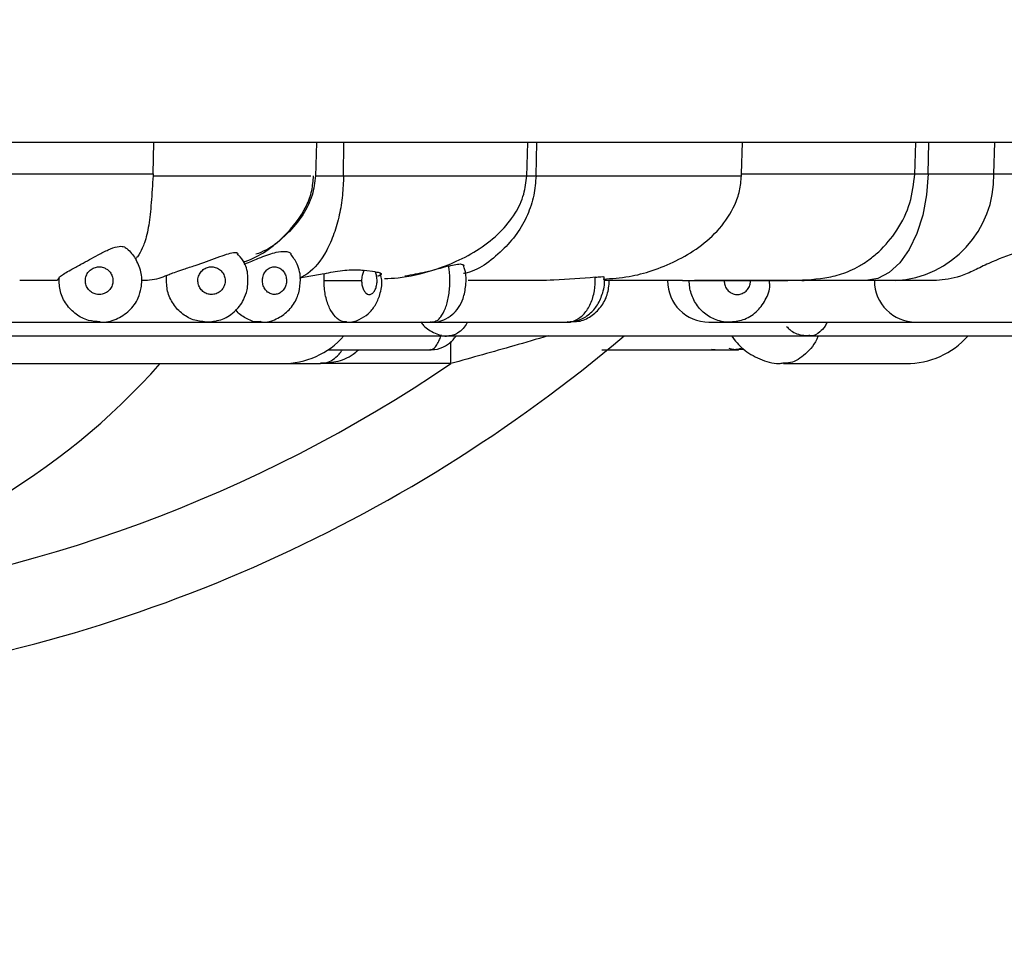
# Model space of a CAD drawing. Header units: millimetres. Extents: x 112 to 251, y 122 to 268.
# Tile 58 of 60: x 133.4 to 140.52, y 250.53 to 257.19. Entities that reach past the tile are written whole.
import ezdxf

# ---------------------------------------------------------------- set-up
doc = ezdxf.new("R2010")
doc.units = ezdxf.units.MM
doc.styles.add('SLDTEXTSTYLE0', font='TXT', dxfattribs={"width": 0.75})
doc.dimstyles.new('SLDDIMSTYLE1', dxfattribs={"dimtxt": 3.5, "dimasz": 3.302, "dimexe": 0, "dimexo": 0.0625, "dimgap": 0.875, "dimtad": 1, "dimdec": 0, "dimlfac": 5, "dimrnd": 1e-09, "dimzin": 12, "dimdsep": 46, "dimtxsty": 'SLDTEXTSTYLE0', "dimsah": 1, "dimcen": 0.09, "dimadec": 0, "dimazin": 3, "dimtfac": 1, "dimtdec": 0, "dimtofl": 0, "dimtmove": 0, "dimatfit": 3, "dimfxl": 1, "dimfrac": 2, "dimtolj": 1, "dimtzin": 12, "dimarcsym": 0})

# ---------------------------------------------------------------- blocks, each defined once
blk = doc.blocks.new('_D_1')
at = {"color": 7, "linetype": 'Continuous', "lineweight": 18, "transparency": 16777216}
for p, q in [((111.986, 223.5572), (111.986, 264.4034)), ((148.8959, 223.0149), (148.8959, 264.4034)), ((111.986, 263.4034), (148.8959, 263.4034))]:
    blk.add_line(p, q, dxfattribs=at)
for points in [[(111.986, 263.4034), (115.288, 262.8954), (115.288, 263.9114)], [(148.8959, 263.4034), (145.5939, 263.9114), (145.5939, 262.8954)]]:
    blk.add_solid(points, dxfattribs=at)
at = {"color": 7, "linetype": 'Continuous', "lineweight": 18, "transparency": 16777216, "insert": (126.6111, 267.9151), "char_height": 3.5, "attachment_point": 1, "style": 'SLDTEXTSTYLE0'}
blk.add_mtext('185', dxfattribs=at)

msp = doc.modelspace()

# ---------------------------------------------------------------- linework, layer by layer
at = {"color": 7, "linetype": 'Continuous', "lineweight": 25}
for p, q in [((134.3675, 256.3064), (132.0675, 256.3064)), ((134.3615, 256.0785), (134.3675, 256.3064)), ((135.5463, 256.3064), (134.3675, 256.3064)), ((135.5377, 256.0593), (135.5463, 256.3064)), ((135.7424, 256.3064), (135.5463, 256.3064)), ((135.7395, 256.0645), (135.7424, 256.3064)), ((137.0737, 256.3064), (135.7424, 256.3064)), ((137.0651, 256.0605), (137.0737, 256.3064)), ((137.1378, 256.3064), (137.0737, 256.3064)), ((137.132, 256.0645), (137.1378, 256.3064)), ((138.6266, 256.3064), (137.1378, 256.3064)), ((138.6195, 256.0785), (138.6266, 256.3064)), ((139.8811, 256.3064), (138.6266, 256.3064)), ((139.873, 256.0745), (139.8811, 256.3064)), ((139.9747, 256.3064), (139.8811, 256.3064)), ((139.9702, 256.0785), (139.9747, 256.3064)), ((140.4525, 256.3064), (139.9747, 256.3064)), ((140.4454, 256.0785), (140.4525, 256.3064)), ((140.8748, 256.3064), (140.4525, 256.3064)), ((134.3613, 256.0785), (134.3607, 256.0645)), ((138.6191, 256.0645), (138.6195, 256.0785)), ((139.9702, 256.0785), (140.4454, 256.0785)), ((140.4454, 256.0785), (140.8789, 256.0785)), ((135.9688, 255.3704), (135.8886, 255.3806)), ((133.681, 255.327), (133.6656, 255.3064)), ((135.6003, 255.3569), (135.4209, 255.3249)), ((135.598, 255.3064), (135.6003, 255.3569)), ((135.598, 255.3064), (135.8702, 255.3064)), ((139.5188, 255.3064), (139.0525, 255.3064)), ((139.7331, 255.3064), (139.5188, 255.3064)), ((140.0299, 255.3064), (139.7331, 255.3064)), ((133.0958, 255.0064), (133.9805, 255.0064)), ((133.9805, 255.0064), (134.7505, 255.0064)), ((134.7505, 255.0064), (135.1402, 255.0064)), ((135.1404, 255.01), (135.1162, 255.0081)), ((135.1402, 255.0064), (135.7604, 255.0064)), ((135.7604, 255.0064), (136.3797, 255.0064)), ((136.3797, 255.0064), (137.3565, 255.0064)), ((137.3565, 255.0064), (137.3828, 255.0064)), ((138.3836, 255.0064), (138.53, 255.0064)), ((138.53, 255.0064), (139.8807, 255.0064)), ((139.8807, 255.0064), (140.689, 255.0064)), ((132.1235, 254.9064), (136.5003, 254.9064)), ((136.5003, 254.9064), (139.1124, 254.9064)), ((139.1124, 254.9064), (140.7386, 254.9064)), ((135.627, 254.8064), (136.3661, 254.8064)), ((137.6757, 254.8065), (137.7057, 254.8065)), ((138.556, 254.8066), (138.6334, 254.8112)), ((131.7524, 254.7064), (135.2953, 254.7064)), ((135.2953, 254.7064), (135.5726, 254.7064)), ((138.9223, 254.7064), (139.8109, 254.7064))]:
    msp.add_line(p, q, dxfattribs=at)
at = {"color": 1, "linetype": 'Continuous', "lineweight": 25}
for p, q in [((139.8732, 256.0785), (139.9702, 256.0785)), ((136.5156, 254.7064), (136.5156, 254.8674)), ((136.5156, 254.7064), (135.5726, 254.7064))]:
    msp.add_line(p, q, dxfattribs=at)
at = {"color": 7, "linetype": 'Continuous', "lineweight": 25, "flags": 128}
msp.add_lwpolyline([(139.9702, 256.0785), (139.9589, 255.9264), (139.9315, 255.781), (139.8888, 255.6475), (139.8326, 255.5309), (139.7648, 255.4354), (139.688, 255.3646), (139.605, 255.3211), (139.5188, 255.3064)], dxfattribs=at)
at = {"color": 7, "linetype": 'Continuous', "lineweight": 25}
for centre, radius, start, end in [((139.689, 256.0617), 0.7566, 273.3439, 1.26761), ((138.3836, 255.3064), 0.3, 180, 270), ((139.8807, 255.3064), 0.3, 180, 270), ((130.6675, 263.3064), 11, 277.19031, 310.21417), ((135.2953, 255.3064), 0.6, 270, 318.18969), ((139.8109, 255.3064), 0.6, 270, 318.18969), ((130.6675, 258.02), 5, 281.46655, 318.49263)]:
    msp.add_arc(centre, radius, start, end, dxfattribs=at)
at = {"color": 1, "linetype": 'Continuous', "lineweight": 25}
msp.add_arc((130.6675, 263.3064), 10.4, 276.22918, 304.21605, dxfattribs=at)
at = {"color": 7, "linetype": 'Continuous', "lineweight": 25}
for points in [[(132.0662, 256.0785), (132.2823, 256.0785), (132.7143, 256.0785), (133.3762, 256.0785), (133.9677, 256.0785), (134.2302, 256.0785), (134.3615, 256.0785)], [(135.536, 256.0645), (135.5378, 256.0645), (135.5415, 256.0645), (135.585, 256.0645), (135.6511, 256.0645), (135.71, 256.0645), (135.7395, 256.0645)], [(137.132, 256.0645), (137.3204, 256.0645), (137.6971, 256.0645), (138.1283, 256.0645), (138.4564, 256.0645), (138.5648, 256.0645), (138.6191, 256.0645)]]:
    msp.add_open_spline(points, degree=3, dxfattribs=at)
for points, knots in [([(138.1932, 255.3064), (138.2029, 255.3064), (138.3549, 255.3064), (138.6331, 255.3063), (138.9639, 255.3073), (139.1746, 255.3146), (139.3383, 255.3496), (139.4481, 255.3956), (139.5419, 255.456), (139.6394, 255.5357), (139.7536, 255.6714), (139.849, 255.8671), (139.8651, 256.008), (139.8732, 256.0785)], [0, 0, 0, 0, 0.011351, 0.177777, 0.35466, 0.523967, 0.601813, 0.675195, 0.711572, 0.748965, 0.828717, 0.914378, 1, 1, 1, 1]), ([(134.3607, 256.0645), (134.3587, 256.0319), (134.3545, 255.9649), (134.3459, 255.8386), (134.3321, 255.7023), (134.308, 255.6027), (134.2791, 255.5307), (134.258, 255.4914), (134.2386, 255.4681), (134.234, 255.4624)], [0, 0, 0, 0, 0.115764, 0.2383565, 0.4762817, 0.7137859, 0.7959184, 0.9507166, 1, 1, 1, 1]), ([(135.015, 255.4426), (135.0189, 255.4437), (135.1312, 255.4772), (135.301, 255.6049), (135.4554, 255.7946), (135.5127, 255.954), (135.5197, 256.029), (135.5231, 256.0645)], [0, 0, 0, 0, 0.014512, 0.420851, 0.744408, 0.878979, 1, 1, 1, 1]), ([(135.536, 256.0645), (135.5304, 256.0173), (135.5186, 255.9178), (135.4463, 255.7731), (135.3304, 255.6402), (135.2148, 255.5385), (135.1289, 255.5061), (135.1045, 255.4969)], [0, 0, 0, 0, 0.189183, 0.39857, 0.633773, 0.896053, 1, 1, 1, 1]), ([(135.7395, 256.0645), (135.7376, 256.0173), (135.7336, 255.9177), (135.7089, 255.7737), (135.67, 255.6377), (135.5965, 255.4738), (135.5095, 255.3704), (135.4409, 255.3352), (135.4209, 255.3249)], [0, 0, 0, 0, 0.110265, 0.232306, 0.369393, 0.522263, 0.860898, 1, 1, 1, 1]), ([(136.0354, 255.321), (136.0674, 255.3225), (136.1748, 255.3275), (136.3583, 255.3687), (136.5605, 255.4442), (136.7247, 255.533), (136.8718, 255.6489), (136.9812, 255.7834), (137.0493, 255.9244), (137.0601, 256.0199), (137.0652, 256.0645)], [0, 0, 0, 0, 0.088439, 0.296089, 0.417597, 0.549092, 0.680713, 0.802239, 0.90761, 1, 1, 1, 1]), ([(137.6186, 255.318), (137.6798, 255.3218), (137.8394, 255.3316), (138.0903, 255.4137), (138.313, 255.5433), (138.4648, 255.6766), (138.562, 255.8223), (138.6094, 255.9562), (138.6158, 256.0283), (138.619, 256.0645)], [0, 0, 0, 0, 0.171052, 0.446288, 0.583692, 0.7225, 0.858994, 0.92912, 1, 1, 1, 1]), ([(133.681, 255.327), (133.6834, 255.3309), (133.6882, 255.3387), (133.7198, 255.3588), (133.7699, 255.3876), (133.8538, 255.4324), (133.9475, 255.4853), (134.0381, 255.5323), (134.1022, 255.5545), (134.1422, 255.5565), (134.1555, 255.5492), (134.16, 255.5467)], [0, 0, 0, 0, 0.088921, 0.177825, 0.267682, 0.392706, 0.592815, 0.714419, 0.83686, 0.944201, 1, 1, 1, 1]), ([(134.16, 255.5467), (134.1673, 255.541), (134.1989, 255.5162), (134.2213, 255.4825), (134.2386, 255.4565)], [0, 0, 0, 0, 0.230372, 1, 1, 1, 1]), ([(134.4593, 255.3437), (134.4666, 255.3471), (134.4811, 255.354), (134.5262, 255.37), (134.5886, 255.3913), (134.6929, 255.4259), (134.8008, 255.4654), (134.8943, 255.4988), (134.9451, 255.5116), (134.9722, 255.5114), (134.9738, 255.5036), (134.9744, 255.5003)], [0, 0, 0, 0, 0.086493, 0.172937, 0.26094, 0.379444, 0.611526, 0.719494, 0.82811, 0.927541, 1, 1, 1, 1]), ([(135.0418, 255.2402), (135.0458, 255.2743), (135.0541, 255.346), (135.0259, 255.442), (134.9844, 255.4867), (134.9686, 255.5037)], [0, 0, 0, 0, 0.360829, 0.757477, 1, 1, 1, 1]), ([(135.0203, 255.4262), (135.0309, 255.4304), (135.0721, 255.4468), (135.1538, 255.4803), (135.2451, 255.5136), (135.3175, 255.5216), (135.355, 255.5119), (135.359, 255.4996), (135.3594, 255.4985)], [0, 0, 0, 0, 0.07272, 0.281592, 0.569819, 0.77387, 0.979063, 1, 1, 1, 1]), ([(140.6164, 255.5128), (140.5456, 255.4869), (140.436, 255.447), (140.3026, 255.3795), (140.173, 255.3232), (140.0862, 255.313), (140.0299, 255.3064)], [0, 0, 0, 0, 0.318463, 0.492224, 0.670937, 1, 1, 1, 1]), ([(134.2758, 255.2544), (134.2789, 255.2895), (134.2851, 255.3603), (134.2542, 255.4243), (134.2386, 255.4565)], [0, 0, 0, 0, 0.495915, 1, 1, 1, 1]), ([(135.4151, 255.219), (135.421, 255.2502), (135.4342, 255.3194), (135.4143, 255.4208), (135.3746, 255.4746), (135.3578, 255.4974)], [0, 0, 0, 0, 0.32165, 0.712654, 1, 1, 1, 1]), ([(134.0308, 255.3865), (134.0239, 255.3909), (134.0075, 255.4014), (133.9769, 255.408), (133.9429, 255.4044), (133.912, 255.3896), (133.8877, 255.3654), (133.8747, 255.3383), (133.8696, 255.3092), (133.8726, 255.2794), (133.887, 255.2484), (133.9109, 255.224), (133.9416, 255.2088), (133.9755, 255.2046), (134.009, 255.2119), (134.0382, 255.2298), (134.0598, 255.2565), (134.0713, 255.2887), (134.0715, 255.3229), (134.0603, 255.3552), (134.0444, 255.3757), (134.0332, 255.3846), (134.0308, 255.3865)], [0, 0, 0, 0, 0.0390578, 0.0927838, 0.1465696, 0.2003707, 0.2541336, 0.30782, 0.3413712, 0.394939, 0.4485057, 0.5021052, 0.5557836, 0.6095403, 0.6633399, 0.7171295, 0.7708625, 0.8245181, 0.8781083, 0.9316718, 0.9852577, 1, 1, 1, 1]), ([(134.6861, 255.3188), (134.6861, 255.3186), (134.6847, 255.3073), (134.6859, 255.2843), (134.6986, 255.2527), (134.7209, 255.2271), (134.7503, 255.2104), (134.7836, 255.2045), (134.817, 255.2101), (134.8467, 255.2265), (134.8693, 255.2521), (134.8822, 255.2837), (134.8841, 255.3178), (134.8748, 255.3507), (134.8552, 255.3785), (134.8277, 255.3983), (134.7952, 255.4077), (134.7614, 255.4057), (134.7302, 255.3924), (134.7052, 255.3695), (134.6907, 255.3433), (134.6874, 255.3255), (134.6861, 255.3188)], [0, 0, 0, 0, 0.000929, 0.054479, 0.108028, 0.161609, 0.215281, 0.269047, 0.322873, 0.376696, 0.430458, 0.484131, 0.537722, 0.591273, 0.644843, 0.69848, 0.752208, 0.806013, 0.859845, 0.913642, 0.967353, 1, 1, 1, 1]), ([(135.1549, 255.3297), (135.1547, 255.3291), (135.1524, 255.3176), (135.1514, 255.2941), (135.1599, 255.2614), (135.1773, 255.2337), (135.2017, 255.2142), (135.2304, 255.205), (135.2602, 255.2073), (135.2876, 255.2207), (135.3096, 255.2439), (135.3236, 255.2741), (135.3282, 255.3079), (135.3228, 255.3415), (135.308, 255.3712), (135.2855, 255.3935), (135.2578, 255.4061), (135.228, 255.4074), (135.1995, 255.3974), (135.1756, 255.377), (135.1609, 255.3527), (135.1565, 255.3358), (135.1549, 255.3297)], [0, 0, 0, 0, 0.0030755, 0.0566017, 0.1101274, 0.1636744, 0.2173108, 0.2710582, 0.3248874, 0.3787341, 0.4325293, 0.4862289, 0.5398306, 0.5933719, 0.6469142, 0.7005185, 0.754221, 0.8080182, 0.8618653, 0.9156932, 0.9694379, 1, 1, 1, 1]), ([(135.6003, 255.3569), (135.6209, 255.3614), (135.6619, 255.3703), (135.7317, 255.3805), (135.7982, 255.3858), (135.8523, 255.3855), (135.8774, 255.3821), (135.8886, 255.3806)], [0, 0, 0, 0, 0.205631, 0.411169, 0.619057, 0.831406, 1, 1, 1, 1]), ([(135.8886, 255.3806), (135.8871, 255.378), (135.881, 255.3676), (135.8746, 255.3483), (135.8707, 255.3251), (135.8703, 255.3122), (135.8702, 255.3064)], [0, 0, 0, 0, 0.136256, 0.538802, 0.790693, 1, 1, 1, 1]), ([(135.8702, 255.3064), (135.8703, 255.3019), (135.8706, 255.2863), (135.8753, 255.2601), (135.8867, 255.2327), (135.9025, 255.2135), (135.9187, 255.2059), (135.9352, 255.2065), (135.9512, 255.2151), (135.9667, 255.2352), (135.9775, 255.2634), (135.9826, 255.2964), (135.9812, 255.3305), (135.9754, 255.3553), (135.9702, 255.3673), (135.9688, 255.3704)], [0, 0, 0, 0, 0.035028, 0.122874, 0.210732, 0.298625, 0.386562, 0.441649, 0.529606, 0.617565, 0.705498, 0.793388, 0.881246, 0.969095, 1, 1, 1, 1]), ([(135.9688, 255.3704), (135.983, 255.3684), (136.0113, 255.3645), (136.0145, 255.3525), (136.0025, 255.3426), (135.9861, 255.3383), (135.9846, 255.3379)], [0, 0, 0, 0, 0.338845, 0.680404, 0.969815, 1, 1, 1, 1]), ([(136.5008, 255.4119), (136.4454, 255.3966), (136.3432, 255.3683), (136.2338, 255.3477), (136.1838, 255.3383)], [0, 0, 0, 0, 0.542113, 1, 1, 1, 1]), ([(136.3793, 255.007), (136.3804, 255.0068), (136.4088, 255.0017), (136.4628, 255.0194), (136.5271, 255.0568), (136.5746, 255.1115), (136.6095, 255.1821), (136.6273, 255.2748), (136.6285, 255.3608), (136.6105, 255.4052), (136.6064, 255.4154)], [0, 0, 0, 0, 0.006139, 0.15867, 0.292577, 0.419128, 0.557123, 0.732203, 0.938742, 1, 1, 1, 1]), ([(136.5008, 255.4119), (136.5192, 255.4166), (136.5561, 255.4261), (136.5926, 255.4284), (136.6111, 255.4227), (136.6084, 255.4148), (136.6075, 255.4123)], [0, 0, 0, 0, 0.289329, 0.578634, 0.868037, 1, 1, 1, 1]), ([(133.6656, 255.3064), (133.6258, 255.3064), (133.5493, 255.3064), (133.4457, 255.3064), (133.3959, 255.3064)], [0, 0, 0, 0, 0.519546, 1, 1, 1, 1]), ([(133.9792, 255.0085), (133.9504, 255.0102), (133.8878, 255.0138), (133.8003, 255.0597), (133.7292, 255.1324), (133.684, 255.2256), (133.682, 255.2932), (133.681, 255.327)], [0, 0, 0, 0, 0.175772, 0.381994, 0.588002, 0.793974, 1, 1, 1, 1]), ([(134.4593, 255.3437), (134.4222, 255.3287), (134.3714, 255.3082), (134.2969, 255.3068), (134.2767, 255.3064)], [0, 0, 0, 0, 0.7290449, 1, 1, 1, 1]), ([(135.7598, 255.0076), (135.7623, 255.0072), (135.7936, 255.0019), (135.8519, 255.0219), (135.9204, 255.0641), (135.9722, 255.1271), (136.0065, 255.209), (136.0217, 255.2908), (136.0111, 255.3406), (136.0078, 255.3562)], [0, 0, 0, 0, 0.015312, 0.195701, 0.355068, 0.514385, 0.691839, 0.903656, 1, 1, 1, 1]), ([(137.0422, 255.3064), (137.0284, 255.3064), (136.9256, 255.3064), (136.801, 255.3064), (136.6583, 255.3064), (136.6412, 255.3064)], [0, 0, 0, 0, 0.121077, 0.895304, 1, 1, 1, 1]), ([(137.5602, 255.331), (137.4621, 255.3226), (137.2948, 255.3083), (137.1162, 255.3069), (137.0422, 255.3064)], [0, 0, 0, 0, 0.585943, 1, 1, 1, 1]), ([(137.357, 255.0098), (137.3635, 255.0088), (137.3842, 255.0055), (137.4274, 255.0224), (137.4819, 255.0618), (137.5295, 255.137), (137.5592, 255.2303), (137.5598, 255.2976), (137.5602, 255.331)], [0, 0, 0, 0, 0.057916, 0.185824, 0.390137, 0.594395, 0.798636, 1, 1, 1, 1]), ([(137.3573, 255.0084), (137.3861, 255.0106), (137.4447, 255.0151), (137.5214, 255.0622), (137.5824, 255.131), (137.6184, 255.2212), (137.6338, 255.2946), (137.6243, 255.3316), (137.6238, 255.3337)], [0, 0, 0, 0, 0.182567, 0.370695, 0.557996, 0.759642, 0.986462, 1, 1, 1, 1]), ([(137.381, 255.0117), (137.4003, 255.0107), (137.4527, 255.008), (137.5321, 255.0461), (137.6049, 255.1132), (137.6542, 255.2035), (137.6597, 255.2717), (137.6625, 255.306)], [0, 0, 0, 0, 0.126922, 0.344731, 0.557613, 0.777801, 1, 1, 1, 1]), ([(137.5602, 255.331), (137.5749, 255.3325), (137.6044, 255.3354), (137.6244, 255.3358), (137.6227, 255.3339), (137.6221, 255.3333)], [0, 0, 0, 0, 0.405883, 0.811795, 1, 1, 1, 1]), ([(138.1932, 255.3064), (138.1638, 255.3064), (138.0378, 255.3064), (137.8409, 255.3064), (137.6881, 255.3064), (137.633, 255.3064)], [0, 0, 0, 0, 0.162918, 0.698415, 1, 1, 1, 1]), ([(139.0548, 255.3064), (139.0655, 255.3064), (139.0867, 255.3064), (139.0157, 255.3064), (138.874, 255.3064), (138.6627, 255.3064), (138.457, 255.3064), (138.3192, 255.3064), (138.28, 255.3064)], [0, 0, 0, 0, 0.185236, 0.370471, 0.555707, 0.740941, 0.926176, 1, 1, 1, 1]), ([(138.4933, 255.3064), (138.4942, 255.296), (138.4961, 255.2744), (138.5114, 255.2448), (138.5351, 255.2214), (138.5614, 255.2093), (138.5894, 255.2051), (138.6178, 255.209), (138.6471, 255.2245), (138.6696, 255.2493), (138.6825, 255.278), (138.684, 255.2978), (138.6846, 255.3064)], [0, 0, 0, 0, 0.099229, 0.206424, 0.313675, 0.421021, 0.488269, 0.595751, 0.703235, 0.810677, 0.918018, 1, 1, 1, 1]), ([(138.5278, 255.0076), (138.5626, 255.0105), (138.6341, 255.0165), (138.7291, 255.0756), (138.7958, 255.1635), (138.8278, 255.2469), (138.8223, 255.295), (138.821, 255.3062)], [0, 0, 0, 0, 0.22278, 0.456921, 0.691173, 0.928469, 1, 1, 1, 1]), ([(133.9536, 255.0117), (133.9631, 255.0096), (134.0095, 254.9993), (134.0962, 255.0237), (134.1924, 255.084), (134.254, 255.1685), (134.2696, 255.2298), (134.2758, 255.2544)], [0, 0, 0, 0, 0.065313, 0.320128, 0.574676, 0.829024, 1, 1, 1, 1]), ([(134.745, 255.0075), (134.7809, 255.0102), (134.8544, 255.0157), (134.9512, 255.0756), (135.0159, 255.1554), (135.0344, 255.2157), (135.0418, 255.2402)], [0, 0, 0, 0, 0.262344, 0.537606, 0.812742, 1, 1, 1, 1]), ([(135.1404, 255.01), (135.1477, 255.0088), (135.1898, 255.0024), (135.2657, 255.0312), (135.3498, 255.0916), (135.396, 255.1618), (135.411, 255.2068), (135.4151, 255.219)], [0, 0, 0, 0, 0.060384, 0.34405, 0.618785, 0.896692, 1, 1, 1, 1]), ([(136.2992, 255.009), (136.3055, 254.9995), (136.3303, 254.9624), (136.3989, 254.9253), (136.4663, 254.9005), (136.4992, 254.9069), (136.5006, 254.9072)], [0, 0, 0, 0, 0.145894, 0.574205, 0.981754, 1, 1, 1, 1]), ([(136.3679, 255.0099), (136.37, 255.0083), (136.3739, 255.0055), (136.3778, 255.0074), (136.3796, 255.0082)], [0, 0, 0, 0, 0.553291, 1, 1, 1, 1]), ([(138.9456, 254.9747), (138.9529, 254.9668), (138.9814, 254.9361), (139.0418, 254.9097), (139.0925, 254.9104), (139.1112, 254.9107)], [0, 0, 0, 0, 0.178979, 0.697539, 1, 1, 1, 1]), ([(136.3665, 254.8102), (136.3769, 254.8092), (136.4152, 254.8054), (136.4753, 254.8314), (136.5274, 254.8684), (136.5468, 254.8964), (136.5537, 254.9064)], [0, 0, 0, 0, 0.13582, 0.502147, 0.823419, 1, 1, 1, 1]), ([(138.5458, 254.9064), (138.5725, 254.8732), (138.6285, 254.8037), (138.7491, 254.736), (138.8534, 254.7016), (138.9112, 254.7094), (138.9214, 254.7107)], [0, 0, 0, 0, 0.289298, 0.607052, 0.930547, 1, 1, 1, 1]), ([(135.5736, 254.7125), (135.6104, 254.7129), (135.6927, 254.7139), (135.788, 254.7544), (135.8345, 254.7951), (135.8473, 254.8064)], [0, 0, 0, 0, 0.369872, 0.82591, 1, 1, 1, 1]), ([(137.6081, 254.8064), (137.6166, 254.8064), (137.7582, 254.8064), (138.0137, 254.8064), (138.2846, 254.8064), (138.4447, 254.8064), (138.4985, 254.8065), (138.5243, 254.8065)], [0, 0, 0, 0, 0.023944, 0.399344, 0.722979, 0.866991, 1, 1, 1, 1]), ([(137.7037, 254.8064), (137.8141, 254.8064), (137.9788, 254.8064), (138.1929, 254.8064), (138.2881, 254.8064), (138.3347, 254.8064)], [0, 0, 0, 0, 0.509509, 0.7604506, 1, 1, 1, 1]), ([(138.3354, 254.8064), (138.3699, 254.8064), (138.4373, 254.8064), (138.516, 254.8064), (138.574, 254.8064), (138.5903, 254.8064), (138.5983, 254.8064)], [0, 0, 0, 0, 0.2647741, 0.5167947, 0.7601551, 1, 1, 1, 1]), ([(138.4024, 254.8096), (138.4714, 254.8058), (138.5487, 254.8015), (138.6175, 254.8176), (138.625, 254.8194)], [0, 0, 0, 0, 0.89115, 1, 1, 1, 1]), ([(138.6002, 254.8065), (138.5999, 254.8065), (138.5764, 254.8035), (138.553, 254.8093), (138.5299, 254.8152)], [0, 0, 0, 0, 0.012217, 1, 1, 1, 1])]:
    msp.add_open_spline(points, degree=3, knots=knots, dxfattribs=at)
at = {"color": 1, "linetype": 'Continuous', "lineweight": 25}
for points, knots in [([(138.6195, 256.0785), (138.7227, 256.0785), (138.9292, 256.0785), (139.2032, 256.0785), (139.4402, 256.0785), (139.6317, 256.0785), (139.7708, 256.0785), (139.8578, 256.0785), (139.8673, 256.0785), (139.8719, 256.0785)], [0, 0, 0, 0, 0.143806, 0.287613, 0.431419, 0.575226, 0.719032, 0.862838, 1, 1, 1, 1]), ([(134.3611, 256.0645), (134.5406, 256.0645), (134.8996, 256.0645), (135.2687, 256.0645), (135.4789, 256.0645), (135.4968, 256.0645), (135.5023, 256.0645)], [0, 0, 0, 0, 0.291072, 0.582144, 0.873215, 1, 1, 1, 1]), ([(135.7395, 256.0645), (135.847, 256.0645), (136.0619, 256.0645), (136.3485, 256.0645), (136.5978, 256.0645), (136.7997, 256.0645), (136.951, 256.0645), (137.0382, 256.0645), (137.0745, 256.0645), (137.0645, 256.0645), (137.0641, 256.0645)], [0, 0, 0, 0, 0.142064, 0.284129, 0.426193, 0.568258, 0.710322, 0.852387, 0.994451, 1, 1, 1, 1]), ([(137.132, 256.0645), (137.1282, 256.0172), (137.1203, 255.9177), (137.0709, 255.7738), (136.9932, 255.6372), (136.8461, 255.477), (136.7101, 255.3759), (136.6097, 255.3584), (136.6071, 255.358)], [0, 0, 0, 0, 0.126772, 0.267083, 0.424694, 0.600449, 0.98978, 1, 1, 1, 1]), ([(137.0652, 256.0645), (137.0706, 256.0645), (137.0862, 256.0645), (137.1139, 256.0645), (137.132, 256.0645)], [0, 0, 0, 0, 0.3456, 1, 1, 1, 1]), ([(136.3796, 255.0082), (136.3924, 255.0099), (136.4143, 255.0128), (136.4478, 255.0472), (136.4781, 255.1027), (136.5016, 255.1898), (136.5113, 255.2897), (136.5077, 255.3658), (136.5019, 255.4047), (136.5008, 255.4119)], [0, 0, 0, 0, 0.153236, 0.262398, 0.436871, 0.611297, 0.785738, 0.960252, 1, 1, 1, 1]), ([(134.7451, 255.0071), (134.7134, 255.0105), (134.6488, 255.0174), (134.5624, 255.069), (134.4966, 255.1452), (134.4567, 255.2411), (134.4584, 255.3093), (134.4593, 255.3437)], [0, 0, 0, 0, 0.1932307, 0.3942353, 0.5950087, 0.7957609, 1, 1, 1, 1]), ([(135.7599, 255.008), (135.7552, 255.0076), (135.7323, 255.0059), (135.6918, 255.0288), (135.6459, 255.0851), (135.613, 255.1676), (135.5993, 255.246), (135.5983, 255.293), (135.598, 255.3064)], [0, 0, 0, 0, 0.055829, 0.27057, 0.485226, 0.699826, 0.914426, 1, 1, 1, 1]), ([(138.5279, 255.007), (138.525, 255.0068), (138.5018, 255.0054), (138.4627, 255.0132), (138.4126, 255.0305), (138.3699, 255.0548), (138.3313, 255.0864), (138.2987, 255.1239), (138.2723, 255.1669), (138.2541, 255.2123), (138.2428, 255.2594), (138.2415, 255.2906), (138.2408, 255.3064)], [0, 0, 0, 0, 0.0194434, 0.1540351, 0.2603147, 0.3696741, 0.4758891, 0.5851788, 0.691368, 0.8006301, 0.8990986, 1, 1, 1, 1]), ([(135.1162, 255.0081), (135.1156, 255.0081), (135.0866, 255.0057), (135.0318, 255.0341), (134.9779, 255.0665), (134.9606, 255.0953), (134.9597, 255.0968)], [0, 0, 0, 0, 0.010648, 0.493072, 0.97471, 1, 1, 1, 1]), ([(136.6359, 255.0064), (136.6348, 255.0042), (136.6255, 254.9859), (136.6019, 254.9565), (136.5678, 254.9259), (136.5325, 254.9089), (136.5109, 254.9076), (136.5006, 254.907)], [0, 0, 0, 0, 0.031429, 0.268797, 0.561291, 0.792118, 1, 1, 1, 1]), ([(139.2386, 255.0064), (139.2338, 254.996), (139.2193, 254.9651), (139.1796, 254.9286), (139.1387, 254.9009), (139.1112, 254.9091), (139.1058, 254.9107)], [0, 0, 0, 0, 0.1438918, 0.4312229, 0.8884956, 1, 1, 1, 1]), ([(136.3594, 254.8072), (136.3638, 254.8068), (136.3754, 254.8056), (136.3943, 254.8157), (136.4152, 254.8408), (136.4333, 254.8744), (136.4431, 254.9042), (136.4473, 254.9168)], [0, 0, 0, 0, 0.140052, 0.368588, 0.603748, 0.832067, 1, 1, 1, 1]), ([(137.2191, 254.9064), (137.1372, 254.8825), (136.9056, 254.8151), (136.6687, 254.749), (136.5156, 254.7064)], [0, 0, 0, 0, 0.353529, 1, 1, 1, 1]), ([(139.1728, 254.9064), (139.1723, 254.9051), (139.1516, 254.8463), (139.0824, 254.7714), (138.9947, 254.71), (138.9388, 254.7095), (138.9216, 254.7094)], [0, 0, 0, 0, 0.009147, 0.415502, 0.820101, 1, 1, 1, 1]), ([(135.5833, 254.7101), (135.5938, 254.7101), (135.6203, 254.7103), (135.6621, 254.7334), (135.7016, 254.7649), (135.7233, 254.7952), (135.7314, 254.8064)], [0, 0, 0, 0, 0.2002694, 0.5041197, 0.8167778, 1, 1, 1, 1])]:
    msp.add_open_spline(points, degree=3, knots=knots, dxfattribs=at)

# ---------------------------------------------------------------- dimensions: what is measured, and where the dimension line sits
at = {"color": 7, "linetype": 'Continuous', "lineweight": 18}
dim = msp.add_linear_dim(base=(148.8959, 263.4034), p1=(111.986, 222.5572), p2=(148.8959, 222.0149), dimstyle='SLDDIMSTYLE1', dxfattribs=at)
dim.commit()
dim.dimension.update_dxf_attribs({"geometry": '_D_1', "text_midpoint": (130.4902, 263.4034), "dimtype": 160})

doc.saveas('drawing.dxf')
